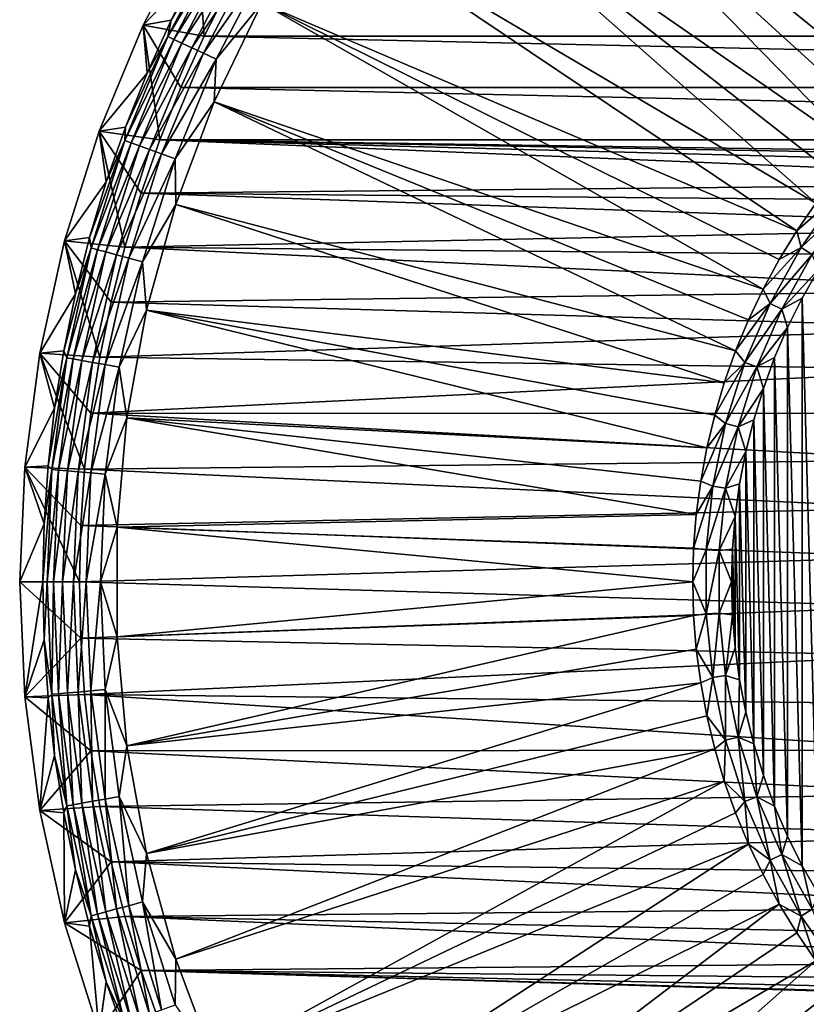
# Model space of a CAD drawing. Header units: metres. Extents: x -109 to 109, y -342 to 116.
# Tile 201 of 213: x 44 to 63, y 73 to 97. Entities that reach past the tile are written whole.
import ezdxf

# ---------------------------------------------------------------- set-up
doc = ezdxf.new("R2010")
doc.units = ezdxf.units.M
doc.layers.add('solid_505140_SW0001', color=7, linetype='CONTINUOUS')

msp = doc.modelspace()

# ---------------------------------------------------------------- linework, layer by layer
at = {"layer": 'solid_505140_SW0001'}
for points in [[(61.047607, 109.46299, -253.347092), (58.791473, 107.973724, -253.347092), (67.839966, 96.935257, -248.168854)], [(61.047607, 109.46299, -253.347092), (68.549744, 97.370216, -248.168854), (69.281319, 97.767426, -248.168854)], [(61.047607, 109.46299, -253.347092), (67.839966, 96.935257, -248.168854), (68.549744, 97.370216, -248.168854)], [(58.791473, 107.973724, -253.347092), (56.677925, 106.288231, -253.347092), (67.153923, 96.463753, -248.168854)], [(58.791473, 107.973724, -253.347092), (67.153923, 96.463753, -248.168854), (67.839966, 96.935257, -248.168854)], [(56.677925, 106.288231, -253.347092), (54.723965, 104.420059, -253.347092), (65.860497, 95.416359, -248.168854)], [(56.677925, 106.288231, -253.347092), (66.493492, 95.956993, -248.168854), (67.153923, 96.463753, -248.168854)], [(56.677925, 106.288231, -253.347092), (65.860497, 95.416359, -248.168854), (66.493492, 95.956993, -248.168854)], [(54.723965, 104.420059, -253.347092), (52.945313, 102.384232, -253.347092), (64.683632, 94.239494, -248.168854)], [(54.723965, 104.420059, -253.347092), (65.256653, 94.843338, -248.168854), (65.860497, 95.416359, -248.168854)], [(54.723965, 104.420059, -253.347092), (64.683632, 94.239494, -248.168854), (65.256653, 94.843338, -248.168854)], [(52.945313, 102.384232, -253.347092), (51.356319, 100.197166, -253.347092), (63.636238, 92.946068, -248.168854)], [(52.945313, 102.384232, -253.347092), (64.142998, 93.606499, -248.168854), (64.683632, 94.239494, -248.168854)], [(52.945313, 102.384232, -253.347092), (63.636238, 92.946068, -248.168854), (64.142998, 93.606499, -248.168854)], [(51.356319, 100.197166, -253.347092), (49.969788, 97.876503, -253.347092), (63.16473, 92.260025, -248.168854)], [(51.356319, 100.197166, -253.347092), (63.16473, 92.260025, -248.168854), (63.636238, 92.946068, -248.168854)], [(48.354156, 99.849968, -258.739532), (47.045013, 97.335129, -258.739532), (48.384888, 98.72937, -255.49202)], [(48.54948, 97.060387, -259), (47.045013, 97.335129, -258.739532), (48.354156, 99.849968, -258.739532)], [(49.181351, 98.300499, -259), (48.54948, 97.060387, -259), (48.354156, 99.849968, -258.739532)], [(48.938934, 99.51239, -255.088455), (47.734425, 97.452759, -255.49202), (47.656956, 97.049736, -255.088455)], [(48.938934, 99.51239, -255.088455), (47.656956, 97.049736, -255.088455), (49.079628, 99.43116, -254.702332)], [(47.656956, 97.049736, -255.088455), (47.804192, 96.981071, -254.702332), (49.079628, 99.43116, -254.702332)], [(48.938934, 99.51239, -255.088455), (48.384888, 98.72937, -255.49202), (47.734425, 97.452759, -255.49202)], [(49.079628, 99.43116, -254.702332), (47.804192, 96.981071, -254.702332), (49.268631, 99.322037, -254.344772)], [(47.804192, 96.981071, -254.702332), (48.001991, 96.88884, -254.344772), (49.268631, 99.322037, -254.344772)], [(49.268631, 99.322037, -254.344772), (48.001991, 96.88884, -254.344772), (49.50172, 99.187462, -254.023773)], [(48.001991, 96.88884, -254.344772), (48.245922, 96.775093, -254.023773), (49.50172, 99.187462, -254.023773)], [(49.50172, 99.187462, -254.023773), (48.245922, 96.775093, -254.023773), (49.773674, 99.030449, -253.746521)], [(48.245922, 96.775093, -254.023773), (48.530525, 96.64238, -253.746521), (49.773674, 99.030449, -253.746521)], [(49.773674, 99.030449, -253.746521), (48.530525, 96.64238, -253.746521), (50.078407, 98.854515, -253.519211)], [(47.045013, 97.335129, -258.739532), (47.734425, 97.452759, -255.49202), (48.384888, 98.72937, -255.49202)], [(48.530525, 96.64238, -253.746521), (48.84943, 96.493675, -253.519211), (50.078407, 98.854515, -253.519211)], [(50.078407, 98.854515, -253.519211), (48.84943, 96.493675, -253.519211), (49.969788, 97.876503, -253.347092)], [(104.450523, 97.060387, -259), (48.54948, 97.060387, -259), (49.181351, 98.300499, -259)], [(104.450523, 97.060387, -259), (49.181351, 98.300499, -259), (103.818649, 98.300499, -259)], [(49.969788, 97.876503, -253.347092), (48.79686, 95.440887, -253.347092), (62.332561, 90.818665, -248.168854)], [(48.84943, 96.493675, -253.519211), (48.79686, 95.440887, -253.347092), (49.969788, 97.876503, -253.347092)], [(49.969788, 97.876503, -253.347092), (62.729774, 91.55024, -248.168854), (63.16473, 92.260025, -248.168854)], [(49.969788, 97.876503, -253.347092), (62.332561, 90.818665, -248.168854), (62.729774, 91.55024, -248.168854)], [(47.045013, 97.335129, -258.739532), (47.141888, 96.148254, -255.49202), (47.734425, 97.452759, -255.49202)], [(47.656956, 97.049736, -255.088455), (47.734425, 97.452759, -255.49202), (47.141888, 96.148254, -255.49202)], [(47.045013, 97.335129, -258.739532), (45.959969, 94.715591, -258.739532), (47.141888, 96.148254, -255.49202)], [(47.455353, 94.500549, -259), (45.959969, 94.715591, -258.739532), (47.045013, 97.335129, -258.739532)], [(47.973667, 95.792648, -259), (47.455353, 94.500549, -259), (47.045013, 97.335129, -258.739532)], [(48.54948, 97.060387, -259), (47.973667, 95.792648, -259), (47.045013, 97.335129, -258.739532)], [(47.656956, 97.049736, -255.088455), (46.608475, 94.818474, -255.49202), (46.59449, 94.484718, -255.088455)], [(47.656956, 97.049736, -255.088455), (46.59449, 94.484718, -255.088455), (47.804192, 96.981071, -254.702332)], [(46.59449, 94.484718, -255.088455), (46.74715, 94.429153, -254.702332), (47.804192, 96.981071, -254.702332)], [(47.656956, 97.049736, -255.088455), (47.141888, 96.148254, -255.49202), (46.608475, 94.818474, -255.49202)], [(47.804192, 96.981071, -254.702332), (46.74715, 94.429153, -254.702332), (48.001991, 96.88884, -254.344772)], [(105.026329, 95.792648, -259), (47.973667, 95.792648, -259), (48.54948, 97.060387, -259)], [(105.026329, 95.792648, -259), (48.54948, 97.060387, -259), (104.450523, 97.060387, -259)], [(46.74715, 94.429153, -254.702332), (46.952236, 94.354507, -254.344772), (48.001991, 96.88884, -254.344772)], [(48.001991, 96.88884, -254.344772), (46.952236, 94.354507, -254.344772), (48.245922, 96.775093, -254.023773)], [(46.952236, 94.354507, -254.344772), (47.205151, 94.262451, -254.023773), (48.245922, 96.775093, -254.023773)], [(48.245922, 96.775093, -254.023773), (47.205151, 94.262451, -254.023773), (48.530525, 96.64238, -253.746521)], [(47.205151, 94.262451, -254.023773), (47.50024, 94.155052, -253.746521), (48.530525, 96.64238, -253.746521)], [(48.530525, 96.64238, -253.746521), (47.50024, 94.155052, -253.746521), (48.84943, 96.493675, -253.519211)], [(47.50024, 94.155052, -253.746521), (47.830894, 94.034698, -253.519211), (48.84943, 96.493675, -253.519211)], [(48.84943, 96.493675, -253.519211), (47.830894, 94.034698, -253.519211), (48.79686, 95.440887, -253.347092)], [(45.959969, 94.715591, -258.739532), (46.608475, 94.818474, -255.49202), (47.141888, 96.148254, -255.49202)], [(105.544647, 94.500549, -259), (47.455353, 94.500549, -259), (47.973667, 95.792648, -259)], [(105.544647, 94.500549, -259), (47.973667, 95.792648, -259), (105.026329, 95.792648, -259)], [(47.830894, 94.034698, -253.519211), (47.846973, 92.90992, -253.347092), (48.79686, 95.440887, -253.347092)], [(48.79686, 95.440887, -253.347092), (47.846973, 92.90992, -253.347092), (61.655617, 89.298225, -248.168854)], [(48.79686, 95.440887, -253.347092), (61.974182, 90.067307, -248.168854), (62.332561, 90.818665, -248.168854)], [(48.79686, 95.440887, -253.347092), (61.655617, 89.298225, -248.168854), (61.974182, 90.067307, -248.168854)], [(45.959969, 94.715591, -258.739532), (46.135258, 93.466095, -255.49202), (46.608475, 94.818474, -255.49202)], [(46.59449, 94.484718, -255.088455), (46.608475, 94.818474, -255.49202), (46.135258, 93.466095, -255.49202)], [(45.959969, 94.715591, -258.739532), (45.107407, 92.011597, -258.739532), (46.135258, 93.466095, -255.49202)], [(46.595181, 91.853195, -259), (45.107407, 92.011597, -258.739532), (45.959969, 94.715591, -258.739532)], [(46.59449, 94.484718, -255.088455), (46.135258, 93.466095, -255.49202), (45.72319, 92.093849, -255.49202)], [(46.59449, 94.484718, -255.088455), (45.72319, 92.093849, -255.49202), (45.759624, 91.836861, -255.088455)], [(46.59449, 94.484718, -255.088455), (45.759624, 91.836861, -255.088455), (46.74715, 94.429153, -254.702332)], [(46.995686, 93.18689, -259), (46.595181, 91.853195, -259), (45.959969, 94.715591, -258.739532)], [(47.455353, 94.500549, -259), (46.995686, 93.18689, -259), (45.959969, 94.715591, -258.739532)], [(47.455353, 94.500549, -259), (72.916481, 93.445633, -259), (46.995686, 93.18689, -259)], [(47.455353, 94.500549, -259), (76.5, 94.077499, -259), (75.283592, 94.006645, -259)], [(105.544647, 94.500549, -259), (76.5, 94.077499, -259), (47.455353, 94.500549, -259)], [(47.455353, 94.500549, -259), (75.283592, 94.006645, -259), (74.083763, 93.795082, -259)], [(47.455353, 94.500549, -259), (74.083763, 93.795082, -259), (72.916481, 93.445633, -259)], [(45.759624, 91.836861, -255.088455), (45.916546, 91.794815, -254.702332), (46.74715, 94.429153, -254.702332)], [(46.74715, 94.429153, -254.702332), (45.916546, 91.794815, -254.702332), (46.952236, 94.354507, -254.344772)], [(45.916546, 91.794815, -254.702332), (46.127357, 91.738327, -254.344772), (46.952236, 94.354507, -254.344772)], [(46.952236, 94.354507, -254.344772), (46.127357, 91.738327, -254.344772), (47.205151, 94.262451, -254.023773)], [(46.127357, 91.738327, -254.344772), (46.387333, 91.668663, -254.023773), (47.205151, 94.262451, -254.023773)], [(47.205151, 94.262451, -254.023773), (46.387333, 91.668663, -254.023773), (47.50024, 94.155052, -253.746521)], [(46.387333, 91.668663, -254.023773), (46.690659, 91.587387, -253.746521), (47.50024, 94.155052, -253.746521)], [(47.50024, 94.155052, -253.746521), (46.690659, 91.587387, -253.746521), (47.830894, 94.034698, -253.519211)], [(46.690659, 91.587387, -253.746521), (47.030544, 91.496315, -253.519211), (47.830894, 94.034698, -253.519211)], [(47.830894, 94.034698, -253.519211), (47.030544, 91.496315, -253.519211), (47.846973, 92.90992, -253.347092)], [(45.107407, 92.011597, -258.739532), (45.72319, 92.093849, -255.49202), (46.135258, 93.466095, -255.49202)], [(46.995686, 93.18689, -259), (72.916481, 93.445633, -259), (71.797668, 92.963013, -259)], [(46.995686, 93.18689, -259), (70.742561, 92.353844, -259), (46.595181, 91.853195, -259)], [(46.995686, 93.18689, -259), (71.797668, 92.963013, -259), (70.742561, 92.353844, -259)], [(64.172699, 93.142044, -248.075546), (63.636238, 92.946068, -248.168854), (63.16473, 92.260025, -248.168854)], [(64.172699, 93.142044, -248.075546), (63.16473, 92.260025, -248.168854), (63.270596, 91.845955, -248.075546)], [(64.172699, 93.142044, -248.075546), (63.270596, 91.845955, -248.075546), (64.426521, 92.945564, -248.018936)], [(47.030544, 91.496315, -253.519211), (47.127789, 90.304008, -253.347092), (47.846973, 92.90992, -253.347092)], [(47.846973, 92.90992, -253.347092), (47.127789, 90.304008, -253.347092), (61.377739, 88.513519, -248.168854)], [(47.846973, 92.90992, -253.347092), (61.377739, 88.513519, -248.168854), (61.655617, 89.298225, -248.168854)], [(63.270596, 91.845955, -248.075546), (63.542995, 91.676163, -248.018936), (64.426521, 92.945564, -248.018936)], [(46.595181, 91.853195, -259), (70.742561, 92.353844, -259), (69.76519, 91.626228, -259)], [(45.107407, 92.011597, -258.739532), (45.373108, 90.704498, -255.49202), (45.72319, 92.093849, -255.49202)], [(45.759624, 91.836861, -255.088455), (45.72319, 92.093849, -255.49202), (45.373108, 90.704498, -255.49202)], [(63.270596, 91.845955, -248.075546), (63.16473, 92.260025, -248.168854), (62.729774, 91.55024, -248.168854)], [(45.107407, 92.011597, -258.739532), (44.493755, 89.243607, -258.739532), (45.373108, 90.704498, -255.49202)], [(45.975777, 89.139435, -259), (44.493755, 89.243607, -258.739532), (45.107407, 92.011597, -258.739532)], [(45.759624, 91.836861, -255.088455), (45.373108, 90.704498, -255.49202), (45.085709, 89.300842, -255.49202)], [(45.759624, 91.836861, -255.088455), (45.085709, 89.300842, -255.49202), (45.15871, 89.126312, -255.088455)], [(46.254955, 90.50293, -259), (45.975777, 89.139435, -259), (45.107407, 92.011597, -258.739532)], [(46.595181, 91.853195, -259), (46.254955, 90.50293, -259), (45.107407, 92.011597, -258.739532)], [(45.759624, 91.836861, -255.088455), (45.15871, 89.126312, -255.088455), (45.916546, 91.794815, -254.702332)], [(46.595181, 91.853195, -259), (68.878914, 90.790062, -259), (46.254955, 90.50293, -259)], [(46.595181, 91.853195, -259), (69.76519, 91.626228, -259), (68.878914, 90.790062, -259)], [(63.270596, 91.845955, -248.075546), (62.729774, 91.55024, -248.168854), (62.332561, 90.818665, -248.168854)], [(63.270596, 91.845955, -248.075546), (62.332561, 90.818665, -248.168854), (62.504242, 90.465248, -248.075546)], [(63.270596, 91.845955, -248.075546), (62.504242, 90.465248, -248.075546), (63.542995, 91.676163, -248.018936)], [(45.15871, 89.126312, -255.088455), (45.318703, 89.098106, -254.702332), (45.916546, 91.794815, -254.702332)], [(45.916546, 91.794815, -254.702332), (45.318703, 89.098106, -254.702332), (46.127357, 91.738327, -254.344772)], [(45.318703, 89.098106, -254.702332), (45.53363, 89.060204, -254.344772), (46.127357, 91.738327, -254.344772)], [(46.127357, 91.738327, -254.344772), (45.53363, 89.060204, -254.344772), (46.387333, 91.668663, -254.023773)], [(45.53363, 89.060204, -254.344772), (45.798691, 89.013466, -254.023773), (46.387333, 91.668663, -254.023773)], [(46.387333, 91.668663, -254.023773), (45.798691, 89.013466, -254.023773), (46.690659, 91.587387, -253.746521)], [(45.798691, 89.013466, -254.023773), (46.107944, 88.958939, -253.746521), (46.690659, 91.587387, -253.746521)], [(46.690659, 91.587387, -253.746521), (46.107944, 88.958939, -253.746521), (47.030544, 91.496315, -253.519211)], [(62.504242, 90.465248, -248.075546), (62.792419, 90.323891, -248.018936), (63.542995, 91.676163, -248.018936)], [(63.542995, 91.676163, -248.018936), (62.792419, 90.323891, -248.018936), (63.697334, 91.305832, -248)], [(46.107944, 88.958939, -253.746521), (46.454475, 88.897835, -253.519211), (47.030544, 91.496315, -253.519211)], [(47.030544, 91.496315, -253.519211), (46.454475, 88.897835, -253.519211), (47.127789, 90.304008, -253.347092)], [(62.792419, 90.323891, -248.018936), (63.298786, 90.601151, -248), (63.697334, 91.305832, -248)], [(63.697334, 91.305832, -248), (63.298786, 90.601151, -248), (63.697292, 75.894234, -248)], [(44.493755, 89.243607, -258.739532), (45.085709, 89.300842, -255.49202), (45.373108, 90.704498, -255.49202)], [(46.254955, 90.50293, -259), (68.878914, 90.790062, -259), (68.095787, 89.856758, -259)], [(62.504242, 90.465248, -248.075546), (62.332561, 90.818665, -248.168854), (61.974182, 90.067307, -248.168854)], [(62.792419, 90.323891, -248.018936), (62.939014, 89.875961, -248), (63.298786, 90.601151, -248)], [(63.298786, 90.601151, -248), (62.939014, 89.875961, -248), (63.298748, 76.598923, -248)], [(63.298786, 90.601151, -248), (63.298748, 76.598923, -248), (63.697292, 75.894234, -248)], [(46.254955, 90.50293, -259), (68.095787, 89.856758, -259), (45.975777, 89.139435, -259)], [(62.504242, 90.465248, -248.075546), (61.974182, 90.067307, -248.168854), (61.655617, 89.298225, -248.168854)], [(62.504242, 90.465248, -248.075546), (61.655617, 89.298225, -248.168854), (61.881504, 89.014099, -248.075546)], [(62.504242, 90.465248, -248.075546), (61.881504, 89.014099, -248.075546), (62.792419, 90.323891, -248.018936)], [(46.454475, 88.897835, -253.519211), (46.645088, 87.644119, -253.347092), (47.127789, 90.304008, -253.347092)], [(47.127789, 90.304008, -253.347092), (46.645088, 87.644119, -253.347092), (60.94698, 86.905899, -248.168854)], [(47.127789, 90.304008, -253.347092), (61.141312, 87.715347, -248.168854), (61.377739, 88.513519, -248.168854)], [(47.127789, 90.304008, -253.347092), (60.94698, 86.905899, -248.168854), (61.141312, 87.715347, -248.168854)], [(61.881504, 89.014099, -248.075546), (62.182507, 88.902618, -248.018936), (62.792419, 90.323891, -248.018936)], [(62.792419, 90.323891, -248.018936), (62.182507, 88.902618, -248.018936), (62.939014, 89.875961, -248)], [(62.182507, 88.902618, -248.018936), (62.619061, 89.132401, -248), (62.939014, 89.875961, -248)], [(62.939014, 89.875961, -248), (62.619061, 89.132401, -248), (62.93898, 77.324112, -248)], [(62.939014, 89.875961, -248), (62.93898, 77.324112, -248), (63.298748, 76.598923, -248)], [(45.975777, 89.139435, -259), (68.095787, 89.856758, -259), (67.426216, 88.838753, -259)], [(44.493755, 89.243607, -258.739532), (44.123669, 86.43251, -258.739532), (44.861572, 87.885712, -255.49202)], [(45.602089, 86.380768, -259), (44.123669, 86.43251, -258.739532), (44.493755, 89.243607, -258.739532)], [(44.493755, 89.243607, -258.739532), (44.861572, 87.885712, -255.49202), (45.085709, 89.300842, -255.49202)], [(45.757988, 87.764259, -259), (45.602089, 86.380768, -259), (44.493755, 89.243607, -258.739532)], [(45.975777, 89.139435, -259), (45.757988, 87.764259, -259), (44.493755, 89.243607, -258.739532)], [(45.15871, 89.126312, -255.088455), (45.085709, 89.300842, -255.49202), (44.861572, 87.885712, -255.49202)], [(61.881504, 89.014099, -248.075546), (61.655617, 89.298225, -248.168854), (61.377739, 88.513519, -248.168854)], [(45.15871, 89.126312, -255.088455), (44.861572, 87.885712, -255.49202), (44.701153, 86.461952, -255.49202)], [(45.15871, 89.126312, -255.088455), (44.701153, 86.461952, -255.49202), (44.796326, 86.373711, -255.088455)], [(45.15871, 89.126312, -255.088455), (44.796326, 86.373711, -255.088455), (45.318703, 89.098106, -254.702332)], [(44.796326, 86.373711, -255.088455), (44.958164, 86.35955, -254.702332), (45.318703, 89.098106, -254.702332)], [(45.318703, 89.098106, -254.702332), (44.958164, 86.35955, -254.702332), (45.53363, 89.060204, -254.344772)], [(44.958164, 86.35955, -254.702332), (45.175579, 86.34053, -254.344772), (45.53363, 89.060204, -254.344772)], [(45.53363, 89.060204, -254.344772), (45.175579, 86.34053, -254.344772), (45.798691, 89.013466, -254.023773)], [(45.175579, 86.34053, -254.344772), (45.443703, 86.317078, -254.023773), (45.798691, 89.013466, -254.023773)], [(45.798691, 89.013466, -254.023773), (45.443703, 86.317078, -254.023773), (46.107944, 88.958939, -253.746521)], [(45.443703, 86.317078, -254.023773), (45.756535, 86.289703, -253.746521), (46.107944, 88.958939, -253.746521)], [(46.107944, 88.958939, -253.746521), (45.756535, 86.289703, -253.746521), (46.454475, 88.897835, -253.519211)], [(45.756535, 86.289703, -253.746521), (46.107071, 86.259033, -253.519211), (46.454475, 88.897835, -253.519211)], [(45.975777, 89.139435, -259), (67.426216, 88.838753, -259), (45.757988, 87.764259, -259)], [(46.454475, 88.897835, -253.519211), (46.107071, 86.259033, -253.519211), (46.645088, 87.644119, -253.347092)], [(61.881504, 89.014099, -248.075546), (61.377739, 88.513519, -248.168854), (61.141312, 87.715347, -248.168854)], [(61.881504, 89.014099, -248.075546), (61.141312, 87.715347, -248.168854), (61.408772, 87.507393, -248.075546)], [(61.881504, 89.014099, -248.075546), (61.408772, 87.507393, -248.075546), (62.182507, 88.902618, -248.018936)], [(61.408772, 87.507393, -248.075546), (61.719505, 87.426933, -248.018936), (62.182507, 88.902618, -248.018936)], [(62.182507, 88.902618, -248.018936), (61.719505, 87.426933, -248.018936), (62.339844, 88.37262, -248)], [(62.182507, 88.902618, -248.018936), (62.339844, 88.37262, -248), (62.619061, 89.132401, -248)], [(62.619061, 89.132401, -248), (62.339844, 88.37262, -248), (62.61903, 78.067673, -248)], [(62.619061, 89.132401, -248), (62.61903, 78.067673, -248), (62.93898, 77.324112, -248)], [(45.757988, 87.764259, -259), (67.426216, 88.838753, -259), (66.879379, 87.749886, -259)], [(61.719505, 87.426933, -248.018936), (62.102173, 87.598824, -248), (62.339844, 88.37262, -248)], [(62.339844, 88.37262, -248), (62.102173, 87.598824, -248), (62.339817, 78.827454, -248)], [(62.339844, 88.37262, -248), (62.339817, 78.827454, -248), (62.61903, 78.067673, -248)], [(44.123669, 86.43251, -258.739532), (44.701153, 86.461952, -255.49202), (44.861572, 87.885712, -255.49202)], [(45.757988, 87.764259, -259), (66.462685, 86.605019, -259), (45.602089, 86.380768, -259)], [(45.757988, 87.764259, -259), (66.879379, 87.749886, -259), (66.462685, 86.605019, -259)], [(61.408772, 87.507393, -248.075546), (61.141312, 87.715347, -248.168854), (60.94698, 86.905899, -248.168854)], [(46.107071, 86.259033, -253.519211), (46.402763, 84.951668, -253.347092), (46.645088, 87.644119, -253.347092)], [(46.645088, 87.644119, -253.347092), (46.402763, 84.951668, -253.347092), (60.686619, 85.262054, -248.168854)], [(46.645088, 87.644119, -253.347092), (60.795277, 86.087387, -248.168854), (60.94698, 86.905899, -248.168854)], [(46.645088, 87.644119, -253.347092), (60.686619, 85.262054, -248.168854), (60.795277, 86.087387, -248.168854)], [(61.408772, 87.507393, -248.075546), (60.94698, 86.905899, -248.168854), (60.795277, 86.087387, -248.168854)], [(61.408772, 87.507393, -248.075546), (60.795277, 86.087387, -248.168854), (61.090897, 85.960587, -248.075546)], [(61.408772, 87.507393, -248.075546), (61.090897, 85.960587, -248.075546), (61.719505, 87.426933, -248.018936)], [(61.719505, 87.426933, -248.018936), (61.906742, 86.813248, -248), (62.102173, 87.598824, -248)], [(62.102173, 87.598824, -248), (61.906742, 86.813248, -248), (62.10215, 79.601257, -248)], [(62.102173, 87.598824, -248), (62.10215, 79.601257, -248), (62.339817, 78.827454, -248)], [(61.090897, 85.960587, -248.075546), (61.408176, 85.91198, -248.018936), (61.719505, 87.426933, -248.018936)], [(61.719505, 87.426933, -248.018936), (61.408176, 85.91198, -248.018936), (61.906742, 86.813248, -248)], [(61.408176, 85.91198, -248.018936), (61.754135, 86.018173, -248), (61.906742, 86.813248, -248)], [(61.906742, 86.813248, -248), (61.754135, 86.018173, -248), (61.906727, 80.386833, -248)], [(61.906742, 86.813248, -248), (61.906727, 80.386833, -248), (62.10215, 79.601257, -248)], [(45.602089, 86.380768, -259), (66.462685, 86.605019, -259), (66.181679, 85.419395, -259)], [(44.123669, 86.43251, -258.739532), (44, 83.599998, -258.739532), (44.604771, 85.032417, -255.49202)], [(45.477211, 83.599998, -259), (44, 83.599998, -258.739532), (44.123669, 86.43251, -258.739532)], [(44.123669, 86.43251, -258.739532), (44.604771, 85.032417, -255.49202), (44.701153, 86.461952, -255.49202)], [(45.508469, 84.992157, -259), (45.477211, 83.599998, -259), (44.123669, 86.43251, -258.739532)], [(45.602089, 86.380768, -259), (45.508469, 84.992157, -259), (44.123669, 86.43251, -258.739532)], [(44.796326, 86.373711, -255.088455), (44.604771, 85.032417, -255.49202), (44.572624, 83.599998, -255.49202)], [(44.796326, 86.373711, -255.088455), (44.572624, 83.599998, -255.49202), (44.67522, 83.599998, -255.088455)], [(44.796326, 86.373711, -255.088455), (44.701153, 86.461952, -255.49202), (44.604771, 85.032417, -255.49202)], [(44.796326, 86.373711, -255.088455), (44.67522, 83.599998, -255.088455), (44.958164, 86.35955, -254.702332)], [(44.67522, 83.599998, -255.088455), (44.837681, 83.599998, -254.702332), (44.958164, 86.35955, -254.702332)], [(44.958164, 86.35955, -254.702332), (44.837681, 83.599998, -254.702332), (45.175579, 86.34053, -254.344772)], [(44.837681, 83.599998, -254.702332), (45.055923, 83.599998, -254.344772), (45.175579, 86.34053, -254.344772)], [(45.175579, 86.34053, -254.344772), (45.055923, 83.599998, -254.344772), (45.443703, 86.317078, -254.023773)], [(45.055923, 83.599998, -254.344772), (45.325073, 83.599998, -254.023773), (45.443703, 86.317078, -254.023773)], [(45.443703, 86.317078, -254.023773), (45.325073, 83.599998, -254.023773), (45.756535, 86.289703, -253.746521)], [(45.325073, 83.599998, -254.023773), (45.639099, 83.599998, -253.746521), (45.756535, 86.289703, -253.746521)], [(45.602089, 86.380768, -259), (66.181679, 85.419395, -259), (45.508469, 84.992157, -259)], [(45.756535, 86.289703, -253.746521), (45.639099, 83.599998, -253.746521), (46.107071, 86.259033, -253.519211)], [(45.639099, 83.599998, -253.746521), (45.990974, 83.599998, -253.519211), (46.107071, 86.259033, -253.519211)], [(46.107071, 86.259033, -253.519211), (45.990974, 83.599998, -253.519211), (46.402763, 84.951668, -253.347092)], [(61.090897, 85.960587, -248.075546), (60.795277, 86.087387, -248.168854), (60.686619, 85.262054, -248.168854)], [(61.408176, 85.91198, -248.018936), (61.644817, 85.216034, -248), (61.754135, 86.018173, -248)], [(61.754135, 86.018173, -248), (61.644817, 85.216034, -248), (61.75412, 81.181908, -248)], [(61.754135, 86.018173, -248), (61.75412, 81.181908, -248), (61.906727, 80.386833, -248)], [(61.090897, 85.960587, -248.075546), (60.686619, 85.262054, -248.168854), (60.621307, 84.432175, -248.168854)], [(61.090897, 85.960587, -248.075546), (60.621307, 84.432175, -248.168854), (60.931137, 84.389565, -248.075546)], [(61.090897, 85.960587, -248.075546), (60.931137, 84.389565, -248.075546), (61.408176, 85.91198, -248.018936)], [(60.931137, 84.389565, -248.075546), (61.251709, 84.373306, -248.018936), (61.408176, 85.91198, -248.018936)], [(61.408176, 85.91198, -248.018936), (61.251709, 84.373306, -248.018936), (61.644817, 85.216034, -248)], [(45.508469, 84.992157, -259), (66.181679, 85.419395, -259), (66.04023, 84.209167, -259)], [(46.402763, 84.951668, -253.347092), (60.621307, 84.432175, -248.168854), (60.686619, 85.262054, -248.168854)], [(44, 83.599998, -258.739532), (44.572624, 83.599998, -255.49202), (44.604771, 85.032417, -255.49202)], [(61.251709, 84.373306, -248.018936), (61.579102, 84.40921, -248), (61.644817, 85.216034, -248)], [(61.644817, 85.216034, -248), (61.579102, 84.40921, -248), (61.644806, 81.984047, -248)], [(61.644817, 85.216034, -248), (61.644806, 81.984047, -248), (61.75412, 81.181908, -248)], [(45.508469, 84.992157, -259), (66.04023, 84.209167, -259), (45.477211, 83.599998, -259)], [(45.990974, 83.599998, -253.519211), (46.402763, 82.248329, -253.347092), (46.402763, 84.951668, -253.347092)], [(46.402763, 84.951668, -253.347092), (60.599514, 83.600006, -248.168854), (60.621307, 84.432175, -248.168854)], [(46.402763, 84.951668, -253.347092), (46.402763, 82.248329, -253.347092), (60.599514, 83.600006, -248.168854)], [(60.931137, 84.389565, -248.075546), (60.621307, 84.432175, -248.168854), (60.599514, 83.600006, -248.168854)], [(60.931137, 84.389565, -248.075546), (60.599514, 83.600006, -248.168854), (60.931137, 82.81044, -248.075546)], [(60.931137, 84.389565, -248.075546), (60.931137, 82.81044, -248.075546), (61.251709, 84.373306, -248.018936)], [(60.931137, 82.81044, -248.075546), (61.251709, 82.826691, -248.018936), (61.251709, 84.373306, -248.018936)], [(61.251709, 84.373306, -248.018936), (61.557178, 83.600044, -248), (61.579102, 84.40921, -248)], [(61.251709, 84.373306, -248.018936), (61.251709, 82.826691, -248.018936), (61.557178, 83.600044, -248)], [(61.579102, 84.40921, -248), (61.557178, 83.600044, -248), (61.579098, 82.790871, -248)], [(61.579102, 84.40921, -248), (61.579098, 82.790871, -248), (61.644806, 81.984047, -248)], [(45.477211, 83.599998, -259), (66.04023, 84.209167, -259), (66.04023, 82.990829, -259)], [(44, 83.599998, -258.739532), (44.123669, 80.767494, -258.739532), (44.572624, 83.599998, -255.49202)], [(45.508469, 82.207848, -259), (44.123669, 80.767494, -258.739532), (44, 83.599998, -258.739532)], [(45.477211, 83.599998, -259), (45.508469, 82.207848, -259), (44, 83.599998, -258.739532)], [(44.123669, 80.767494, -258.739532), (44.604771, 82.16758, -255.49202), (44.572624, 83.599998, -255.49202)], [(44.67522, 83.599998, -255.088455), (44.572624, 83.599998, -255.49202), (44.604771, 82.16758, -255.49202)], [(44.67522, 83.599998, -255.088455), (44.604771, 82.16758, -255.49202), (44.796326, 80.826286, -255.088455)], [(44.67522, 83.599998, -255.088455), (44.796326, 80.826286, -255.088455), (44.837681, 83.599998, -254.702332)], [(44.796326, 80.826286, -255.088455), (44.958164, 80.840446, -254.702332), (44.837681, 83.599998, -254.702332)], [(44.837681, 83.599998, -254.702332), (44.958164, 80.840446, -254.702332), (45.055923, 83.599998, -254.344772)], [(44.958164, 80.840446, -254.702332), (45.175579, 80.859467, -254.344772), (45.055923, 83.599998, -254.344772)], [(45.055923, 83.599998, -254.344772), (45.175579, 80.859467, -254.344772), (45.325073, 83.599998, -254.023773)], [(45.175579, 80.859467, -254.344772), (45.443703, 80.882927, -254.023773), (45.325073, 83.599998, -254.023773)], [(45.325073, 83.599998, -254.023773), (45.443703, 80.882927, -254.023773), (45.639099, 83.599998, -253.746521)], [(45.443703, 80.882927, -254.023773), (45.756535, 80.910294, -253.746521), (45.639099, 83.599998, -253.746521)], [(45.477211, 83.599998, -259), (66.04023, 82.990829, -259), (45.508469, 82.207848, -259)], [(45.639099, 83.599998, -253.746521), (45.756535, 80.910294, -253.746521), (45.990974, 83.599998, -253.519211)], [(45.756535, 80.910294, -253.746521), (46.107071, 80.940964, -253.519211), (45.990974, 83.599998, -253.519211)], [(45.990974, 83.599998, -253.519211), (46.107071, 80.940964, -253.519211), (46.402763, 82.248329, -253.347092)], [(46.402763, 82.248329, -253.347092), (60.621307, 82.767838, -248.168854), (60.599514, 83.600006, -248.168854)], [(60.931137, 82.81044, -248.075546), (60.599514, 83.600006, -248.168854), (60.621307, 82.767838, -248.168854)], [(61.251709, 82.826691, -248.018936), (61.579098, 82.790871, -248), (61.557178, 83.600044, -248)], [(45.508469, 82.207848, -259), (66.04023, 82.990829, -259), (66.181679, 81.780602, -259)], [(60.931137, 82.81044, -248.075546), (61.090897, 81.23941, -248.075546), (61.251709, 82.826691, -248.018936)], [(61.090897, 81.23941, -248.075546), (61.408176, 81.288017, -248.018936), (61.251709, 82.826691, -248.018936)], [(61.251709, 82.826691, -248.018936), (61.408176, 81.288017, -248.018936), (61.579098, 82.790871, -248)], [(46.402763, 82.248329, -253.347092), (46.645088, 79.555878, -253.347092), (60.621307, 82.767838, -248.168854)], [(46.645088, 79.555878, -253.347092), (60.686619, 81.93795, -248.168854), (60.621307, 82.767838, -248.168854)], [(60.931137, 82.81044, -248.075546), (60.621307, 82.767838, -248.168854), (60.686619, 81.93795, -248.168854)], [(60.931137, 82.81044, -248.075546), (60.686619, 81.93795, -248.168854), (61.090897, 81.23941, -248.075546)], [(61.408176, 81.288017, -248.018936), (61.644806, 81.984047, -248), (61.579098, 82.790871, -248)], [(45.508469, 82.207848, -259), (45.602089, 80.819229, -259), (44.123669, 80.767494, -258.739532)], [(44.123669, 80.767494, -258.739532), (44.701153, 80.738052, -255.49202), (44.604771, 82.16758, -255.49202)], [(44.796326, 80.826286, -255.088455), (44.604771, 82.16758, -255.49202), (44.701153, 80.738052, -255.49202)], [(45.508469, 82.207848, -259), (66.181679, 81.780602, -259), (45.602089, 80.819229, -259)], [(46.107071, 80.940964, -253.519211), (46.645088, 79.555878, -253.347092), (46.402763, 82.248329, -253.347092)], [(46.645088, 79.555878, -253.347092), (60.795277, 81.112625, -248.168854), (60.686619, 81.93795, -248.168854)], [(61.090897, 81.23941, -248.075546), (60.686619, 81.93795, -248.168854), (60.795277, 81.112625, -248.168854)], [(61.408176, 81.288017, -248.018936), (61.75412, 81.181908, -248), (61.644806, 81.984047, -248)], [(45.602089, 80.819229, -259), (66.181679, 81.780602, -259), (66.462685, 80.594978, -259)], [(61.090897, 81.23941, -248.075546), (60.795277, 81.112625, -248.168854), (60.946976, 80.294113, -248.168854)], [(61.090897, 81.23941, -248.075546), (60.946976, 80.294113, -248.168854), (61.408772, 79.692612, -248.075546)], [(61.090897, 81.23941, -248.075546), (61.408772, 79.692612, -248.075546), (61.408176, 81.288017, -248.018936)], [(61.408176, 81.288017, -248.018936), (61.719505, 79.773064, -248.018936), (61.75412, 81.181908, -248)], [(61.408772, 79.692612, -248.075546), (61.719505, 79.773064, -248.018936), (61.408176, 81.288017, -248.018936)], [(61.719505, 79.773064, -248.018936), (61.906727, 80.386833, -248), (61.75412, 81.181908, -248)], [(45.175579, 80.859467, -254.344772), (45.53363, 78.139793, -254.344772), (45.443703, 80.882927, -254.023773)], [(45.443703, 80.882927, -254.023773), (45.798691, 78.186531, -254.023773), (45.756535, 80.910294, -253.746521)], [(45.53363, 78.139793, -254.344772), (45.798691, 78.186531, -254.023773), (45.443703, 80.882927, -254.023773)], [(45.756535, 80.910294, -253.746521), (46.107944, 78.241058, -253.746521), (46.107071, 80.940964, -253.519211)], [(45.798691, 78.186531, -254.023773), (46.107944, 78.241058, -253.746521), (45.756535, 80.910294, -253.746521)], [(46.107071, 80.940964, -253.519211), (46.454475, 78.302162, -253.519211), (46.645088, 79.555878, -253.347092)], [(46.107944, 78.241058, -253.746521), (46.454475, 78.302162, -253.519211), (46.107071, 80.940964, -253.519211)], [(46.645088, 79.555878, -253.347092), (47.127789, 76.895996, -253.347092), (60.795277, 81.112625, -248.168854)], [(47.127789, 76.895996, -253.347092), (60.946976, 80.294113, -248.168854), (60.795277, 81.112625, -248.168854)], [(45.602089, 80.819229, -259), (45.757988, 79.435738, -259), (44.123669, 80.767494, -258.739532)], [(44.123669, 80.767494, -258.739532), (44.493755, 77.95639, -258.739532), (44.701153, 80.738052, -255.49202)], [(45.757988, 79.435738, -259), (44.493755, 77.95639, -258.739532), (44.123669, 80.767494, -258.739532)], [(44.493755, 77.95639, -258.739532), (44.861572, 79.314285, -255.49202), (44.701153, 80.738052, -255.49202)], [(44.796326, 80.826286, -255.088455), (44.701153, 80.738052, -255.49202), (44.861572, 79.314285, -255.49202)], [(44.796326, 80.826286, -255.088455), (45.15871, 78.073685, -255.088455), (44.958164, 80.840446, -254.702332)], [(44.796326, 80.826286, -255.088455), (44.861572, 79.314285, -255.49202), (45.15871, 78.073685, -255.088455)], [(44.958164, 80.840446, -254.702332), (45.318703, 78.101898, -254.702332), (45.175579, 80.859467, -254.344772)], [(45.15871, 78.073685, -255.088455), (45.318703, 78.101898, -254.702332), (44.958164, 80.840446, -254.702332)], [(45.318703, 78.101898, -254.702332), (45.53363, 78.139793, -254.344772), (45.175579, 80.859467, -254.344772)], [(45.602089, 80.819229, -259), (66.462685, 80.594978, -259), (66.879379, 79.450119, -259)], [(45.602089, 80.819229, -259), (66.879379, 79.450119, -259), (45.757988, 79.435738, -259)], [(47.127789, 76.895996, -253.347092), (61.141308, 79.484657, -248.168854), (60.946976, 80.294113, -248.168854)], [(61.408772, 79.692612, -248.075546), (60.946976, 80.294113, -248.168854), (61.141308, 79.484657, -248.168854)], [(61.719505, 79.773064, -248.018936), (62.10215, 79.601257, -248), (61.906727, 80.386833, -248)], [(61.408772, 79.692612, -248.075546), (61.141308, 79.484657, -248.168854), (61.377739, 78.686493, -248.168854)], [(61.408772, 79.692612, -248.075546), (61.377739, 78.686493, -248.168854), (61.881504, 78.185905, -248.075546)], [(61.408772, 79.692612, -248.075546), (61.881504, 78.185905, -248.075546), (61.719505, 79.773064, -248.018936)], [(61.719505, 79.773064, -248.018936), (62.182507, 78.297379, -248.018936), (62.10215, 79.601257, -248)], [(61.881504, 78.185905, -248.075546), (62.182507, 78.297379, -248.018936), (61.719505, 79.773064, -248.018936)], [(45.757988, 79.435738, -259), (45.975777, 78.060562, -259), (44.493755, 77.95639, -258.739532)], [(45.757988, 79.435738, -259), (66.879379, 79.450119, -259), (67.426216, 78.361252, -259)], [(45.757988, 79.435738, -259), (67.426216, 78.361252, -259), (45.975777, 78.060562, -259)], [(46.454475, 78.302162, -253.519211), (47.127789, 76.895996, -253.347092), (46.645088, 79.555878, -253.347092)], [(47.127789, 76.895996, -253.347092), (47.846973, 74.290077, -253.347092), (61.141308, 79.484657, -248.168854)], [(47.846973, 74.290077, -253.347092), (61.377739, 78.686493, -248.168854), (61.141308, 79.484657, -248.168854)], [(62.182507, 78.297379, -248.018936), (62.339817, 78.827454, -248), (62.10215, 79.601257, -248)], [(44.493755, 77.95639, -258.739532), (45.085709, 77.899155, -255.49202), (44.861572, 79.314285, -255.49202)], [(45.15871, 78.073685, -255.088455), (44.861572, 79.314285, -255.49202), (45.085709, 77.899155, -255.49202)], [(62.182507, 78.297379, -248.018936), (62.61903, 78.067673, -248), (62.339817, 78.827454, -248)], [(47.846973, 74.290077, -253.347092), (48.79686, 71.759117, -253.347092), (61.377739, 78.686493, -248.168854)], [(48.79686, 71.759117, -253.347092), (61.655613, 77.901787, -248.168854), (61.377739, 78.686493, -248.168854)], [(61.881504, 78.185905, -248.075546), (61.377739, 78.686493, -248.168854), (61.655613, 77.901787, -248.168854)], [(45.798691, 78.186531, -254.023773), (46.387333, 75.531334, -254.023773), (46.107944, 78.241058, -253.746521)], [(45.975777, 78.060562, -259), (67.426216, 78.361252, -259), (68.095787, 77.343239, -259)], [(46.107944, 78.241058, -253.746521), (46.690659, 75.61261, -253.746521), (46.454475, 78.302162, -253.519211)], [(46.387333, 75.531334, -254.023773), (46.690659, 75.61261, -253.746521), (46.107944, 78.241058, -253.746521)], [(46.454475, 78.302162, -253.519211), (47.030544, 75.703682, -253.519211), (47.127789, 76.895996, -253.347092)], [(46.690659, 75.61261, -253.746521), (47.030544, 75.703682, -253.519211), (46.454475, 78.302162, -253.519211)], [(61.881504, 78.185905, -248.075546), (62.504242, 76.734756, -248.075546), (62.182507, 78.297379, -248.018936)], [(62.182507, 78.297379, -248.018936), (62.792419, 76.876114, -248.018936), (62.61903, 78.067673, -248)], [(62.504242, 76.734756, -248.075546), (62.792419, 76.876114, -248.018936), (62.182507, 78.297379, -248.018936)], [(45.975777, 78.060562, -259), (46.254955, 76.697067, -259), (44.493755, 77.95639, -258.739532)], [(45.15871, 78.073685, -255.088455), (45.085709, 77.899155, -255.49202), (45.373108, 76.495499, -255.49202)], [(45.15871, 78.073685, -255.088455), (45.759624, 75.363144, -255.088455), (45.318703, 78.101898, -254.702332)], [(45.15871, 78.073685, -255.088455), (45.373108, 76.495499, -255.49202), (45.759624, 75.363144, -255.088455)], [(45.318703, 78.101898, -254.702332), (45.916546, 75.40519, -254.702332), (45.53363, 78.139793, -254.344772)], [(45.759624, 75.363144, -255.088455), (45.916546, 75.40519, -254.702332), (45.318703, 78.101898, -254.702332)], [(45.53363, 78.139793, -254.344772), (46.127357, 75.461678, -254.344772), (45.798691, 78.186531, -254.023773)], [(45.916546, 75.40519, -254.702332), (46.127357, 75.461678, -254.344772), (45.53363, 78.139793, -254.344772)], [(46.127357, 75.461678, -254.344772), (46.387333, 75.531334, -254.023773), (45.798691, 78.186531, -254.023773)], [(45.975777, 78.060562, -259), (68.095787, 77.343239, -259), (46.254955, 76.697067, -259)], [(61.881504, 78.185905, -248.075546), (61.655613, 77.901787, -248.168854), (61.974178, 77.132698, -248.168854)], [(61.881504, 78.185905, -248.075546), (61.974178, 77.132698, -248.168854), (62.504242, 76.734756, -248.075546)], [(62.792419, 76.876114, -248.018936), (62.93898, 77.324112, -248), (62.61903, 78.067673, -248)], [(44.493755, 77.95639, -258.739532), (45.107407, 75.1884, -258.739532), (45.085709, 77.899155, -255.49202)], [(46.254955, 76.697067, -259), (45.107407, 75.1884, -258.739532), (44.493755, 77.95639, -258.739532)], [(45.107407, 75.1884, -258.739532), (45.373108, 76.495499, -255.49202), (45.085709, 77.899155, -255.49202)], [(48.79686, 71.759117, -253.347092), (61.974178, 77.132698, -248.168854), (61.655613, 77.901787, -248.168854)], [(46.254955, 76.697067, -259), (68.095787, 77.343239, -259), (68.878914, 76.409935, -259)], [(62.792419, 76.876114, -248.018936), (63.298748, 76.598923, -248), (62.93898, 77.324112, -248)], [(48.79686, 71.759117, -253.347092), (49.969788, 69.323502, -253.347092), (61.974178, 77.132698, -248.168854)], [(49.969788, 69.323502, -253.347092), (62.332558, 76.38134, -248.168854), (61.974178, 77.132698, -248.168854)], [(62.504242, 76.734756, -248.075546), (61.974178, 77.132698, -248.168854), (62.332558, 76.38134, -248.168854)], [(47.030544, 75.703682, -253.519211), (47.846973, 74.290077, -253.347092), (47.127789, 76.895996, -253.347092)], [(62.504242, 76.734756, -248.075546), (63.270596, 75.35405, -248.075546), (62.792419, 76.876114, -248.018936)], [(62.792419, 76.876114, -248.018936), (63.542995, 75.523834, -248.018936), (63.298748, 76.598923, -248)], [(63.270596, 75.35405, -248.075546), (63.542995, 75.523834, -248.018936), (62.792419, 76.876114, -248.018936)], [(46.254955, 76.697067, -259), (46.595181, 75.346809, -259), (45.107407, 75.1884, -258.739532)], [(46.254955, 76.697067, -259), (68.878914, 76.409935, -259), (69.76519, 75.573769, -259)], [(46.254955, 76.697067, -259), (69.76519, 75.573769, -259), (46.595181, 75.346809, -259)], [(62.504242, 76.734756, -248.075546), (62.332558, 76.38134, -248.168854), (62.729771, 75.649773, -248.168854)], [(62.504242, 76.734756, -248.075546), (62.729771, 75.649773, -248.168854), (63.270596, 75.35405, -248.075546)], [(63.542995, 75.523834, -248.018936), (63.697292, 75.894234, -248), (63.298748, 76.598923, -248)], [(45.107407, 75.1884, -258.739532), (45.723194, 75.106148, -255.49202), (45.373108, 76.495499, -255.49202)], [(45.759624, 75.363144, -255.088455), (45.373108, 76.495499, -255.49202), (45.723194, 75.106148, -255.49202)], [(49.969788, 69.323502, -253.347092), (62.729771, 75.649773, -248.168854), (62.332558, 76.38134, -248.168854)], [(46.387333, 75.531334, -254.023773), (47.205151, 72.937546, -254.023773), (46.690659, 75.61261, -253.746521)], [(46.595181, 75.346809, -259), (69.76519, 75.573769, -259), (70.742561, 74.846153, -259)], [(46.690659, 75.61261, -253.746521), (47.50024, 73.044952, -253.746521), (47.030544, 75.703682, -253.519211)], [(47.205151, 72.937546, -254.023773), (47.50024, 73.044952, -253.746521), (46.690659, 75.61261, -253.746521)], [(47.030544, 75.703682, -253.519211), (47.830894, 73.165298, -253.519211), (47.846973, 74.290077, -253.347092)], [(47.50024, 73.044952, -253.746521), (47.830894, 73.165298, -253.519211), (47.030544, 75.703682, -253.519211)], [(49.969788, 69.323502, -253.347092), (51.356319, 67.002831, -253.347092), (62.729771, 75.649773, -248.168854)], [(51.356319, 67.002831, -253.347092), (63.164722, 74.939987, -248.168854), (62.729771, 75.649773, -248.168854)], [(63.270596, 75.35405, -248.075546), (62.729771, 75.649773, -248.168854), (63.164722, 74.939987, -248.168854)], [(46.595181, 75.346809, -259), (46.995686, 74.013107, -259), (45.107407, 75.1884, -258.739532)], [(45.759624, 75.363144, -255.088455), (45.723194, 75.106148, -255.49202), (46.135258, 73.733902, -255.49202)], [(45.759624, 75.363144, -255.088455), (46.59449, 72.715286, -255.088455), (45.916546, 75.40519, -254.702332)], [(45.759624, 75.363144, -255.088455), (46.135258, 73.733902, -255.49202), (46.59449, 72.715286, -255.088455)], [(45.916546, 75.40519, -254.702332), (46.74715, 72.770851, -254.702332), (46.127357, 75.461678, -254.344772)], [(46.59449, 72.715286, -255.088455), (46.74715, 72.770851, -254.702332), (45.916546, 75.40519, -254.702332)], [(46.127357, 75.461678, -254.344772), (46.952236, 72.84549, -254.344772), (46.387333, 75.531334, -254.023773)], [(46.74715, 72.770851, -254.702332), (46.952236, 72.84549, -254.344772), (46.127357, 75.461678, -254.344772)], [(46.952236, 72.84549, -254.344772), (47.205151, 72.937546, -254.023773), (46.387333, 75.531334, -254.023773)], [(46.595181, 75.346809, -259), (70.742561, 74.846153, -259), (71.797668, 74.236984, -259)], [(46.595181, 75.346809, -259), (71.797668, 74.236984, -259), (46.995686, 74.013107, -259)], [(63.270596, 75.35405, -248.075546), (63.164722, 74.939987, -248.168854), (63.63623, 74.253937, -248.168854)], [(63.270596, 75.35405, -248.075546), (64.172699, 74.057961, -248.075546), (63.542995, 75.523834, -248.018936)], [(63.270596, 75.35405, -248.075546), (63.63623, 74.253937, -248.168854), (64.172699, 74.057961, -248.075546)], [(45.107407, 75.1884, -258.739532), (45.959969, 72.484406, -258.739532), (45.723194, 75.106148, -255.49202)], [(46.995686, 74.013107, -259), (45.959969, 72.484406, -258.739532), (45.107407, 75.1884, -258.739532)], [(45.959969, 72.484406, -258.739532), (46.135258, 73.733902, -255.49202), (45.723194, 75.106148, -255.49202)], [(51.356319, 67.002831, -253.347092), (63.63623, 74.253937, -248.168854), (63.164722, 74.939987, -248.168854)], [(46.995686, 74.013107, -259), (71.797668, 74.236984, -259), (72.916481, 73.754372, -259)], [(47.830894, 73.165298, -253.519211), (48.79686, 71.759117, -253.347092), (47.846973, 74.290077, -253.347092)], [(51.356319, 67.002831, -253.347092), (52.945316, 64.815765, -253.347092), (63.63623, 74.253937, -248.168854)], [(52.945316, 64.815765, -253.347092), (64.14299, 73.593513, -248.168854), (63.63623, 74.253937, -248.168854)], [(46.995686, 74.013107, -259), (47.455353, 72.699448, -259), (45.959969, 72.484406, -258.739532)], [(46.995686, 74.013107, -259), (75.283592, 73.193352, -259), (76.5, 73.122498, -259)], [(46.995686, 74.013107, -259), (76.5, 73.122498, -259), (47.455353, 72.699448, -259)], [(46.995686, 74.013107, -259), (72.916481, 73.754372, -259), (74.083763, 73.404915, -259)], [(46.995686, 74.013107, -259), (74.083763, 73.404915, -259), (75.283592, 73.193352, -259)], [(45.959969, 72.484406, -258.739532), (46.608475, 72.381531, -255.49202), (46.135258, 73.733902, -255.49202)], [(46.59449, 72.715286, -255.088455), (46.135258, 73.733902, -255.49202), (46.608475, 72.381531, -255.49202)], [(52.945316, 64.815765, -253.347092), (54.723961, 62.779945, -253.347092), (64.14299, 73.593513, -248.168854)], [(54.723961, 62.779945, -253.347092), (64.683624, 72.96051, -248.168854), (64.14299, 73.593513, -248.168854)]]:
    msp.add_3dface(points, dxfattribs=at)

doc.saveas('drawing.dxf')
